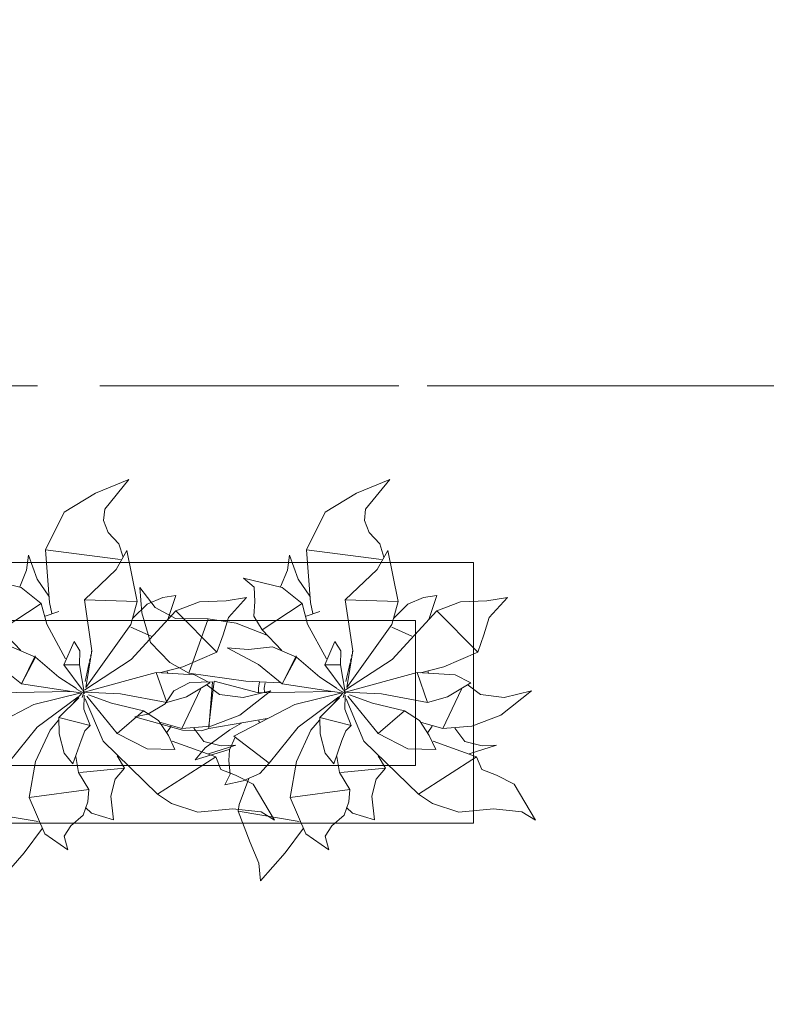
# Model space of a CAD drawing. Header units: millimetres. Extents: x 0 to 1184, y 0 to 836.
# Tile 187 of 241: x 1054 to 1067, y 529 to 546. Entities that reach past the tile are written whole.
import ezdxf
from ezdxf.xclip import XClip

# ---------------------------------------------------------------- set-up
doc = ezdxf.new("R2010")
doc.units = ezdxf.units.MM
doc.header["$MEASUREMENT"] = 0
doc.header["$XCLIPFRAME"] = 0
doc.linetypes.add('Штриховая', pattern=[5.644444, 2.822222, -2.822222])
doc.linetypes.add('Штрихпунктирная', pattern=[6.702778, 3.527778, -1.763889, 0, -1.411111])
for name, color, linetype in [('Интерьер - Мебель', 7, 'Continuous'), ('Элемент Модели - Зона', 7, 'Continuous'), ('Элемент Модели - Оси', 7, 'Continuous')]:
    doc.layers.add(name, color=color, linetype=linetype)

# ---------------------------------------------------------------- blocks, each defined once
blk = doc.blocks.new('Чертеж_4_4', base_point=(-278.479, 89.564))
at = {"layer": 'Интерьер - Мебель', "color": 252, "linetype": 'Continuous', "lineweight": 5}
for p, q in [((1056.198, 537.945), (1055.626, 537.711)), ((1056.198, 537.945), (1055.626, 537.711)), ((1056.198, 537.945), (1055.782, 537.437)), ((1056.198, 537.945), (1055.782, 537.437)), ((1060.698, 537.945), (1060.126, 537.711)), ((1060.698, 537.945), (1060.126, 537.711)), ((1060.698, 537.945), (1060.282, 537.437)), ((1060.698, 537.945), (1060.282, 537.437)), ((1055.626, 537.711), (1055.083, 537.385)), ((1055.626, 537.711), (1055.083, 537.385)), ((1060.126, 537.711), (1059.583, 537.385)), ((1060.126, 537.711), (1059.583, 537.385)), ((1055.083, 537.385), (1054.764, 536.731)), ((1055.083, 537.385), (1054.764, 536.731)), ((1055.782, 537.437), (1055.76, 537.237)), ((1055.782, 537.437), (1055.76, 537.237)), ((1059.583, 537.385), (1059.264, 536.731)), ((1059.583, 537.385), (1059.264, 536.731)), ((1060.282, 537.437), (1060.26, 537.237)), ((1060.282, 537.437), (1060.26, 537.237)), ((1055.76, 537.237), (1055.843, 537.032)), ((1055.76, 537.237), (1055.843, 537.032)), ((1060.26, 537.237), (1060.343, 537.032)), ((1060.26, 537.237), (1060.343, 537.032)), ((1055.843, 537.032), (1056.026, 536.834)), ((1055.843, 537.032), (1056.026, 536.834)), ((1060.343, 537.032), (1060.526, 536.834)), ((1060.343, 537.032), (1060.526, 536.834)), ((1056.026, 536.834), (1056.099, 536.606)), ((1056.026, 536.834), (1056.099, 536.606)), ((1060.526, 536.834), (1060.599, 536.606)), ((1060.526, 536.834), (1060.599, 536.606)), ((1054.469, 536.64), (1054.433, 536.381)), ((1054.469, 536.64), (1054.433, 536.381)), ((1054.469, 536.64), (1054.619, 536.226)), ((1054.469, 536.64), (1054.619, 536.226)), ((1054.764, 536.731), (1056.054, 536.568)), ((1054.764, 536.731), (1054.833, 535.825)), ((1054.764, 536.731), (1056.054, 536.568)), ((1054.764, 536.731), (1054.833, 535.825)), ((1056.163, 536.724), (1055.98, 536.392)), ((1056.163, 536.724), (1055.98, 536.392)), ((1056.163, 536.724), (1056.344, 535.843)), ((1056.163, 536.724), (1056.344, 535.843)), ((1058.969, 536.64), (1058.933, 536.381)), ((1058.969, 536.64), (1058.933, 536.381)), ((1058.969, 536.64), (1059.119, 536.226)), ((1058.969, 536.64), (1059.119, 536.226)), ((1059.264, 536.731), (1060.554, 536.568)), ((1059.264, 536.731), (1059.333, 535.825)), ((1059.264, 536.731), (1060.554, 536.568)), ((1059.264, 536.731), (1059.333, 535.825)), ((1060.663, 536.724), (1060.48, 536.392)), ((1060.663, 536.724), (1060.48, 536.392)), ((1060.663, 536.724), (1060.844, 535.843)), ((1060.663, 536.724), (1060.844, 535.843)), ((1054.433, 536.381), (1054.317, 536.095)), ((1054.433, 536.381), (1054.317, 536.095)), ((1055.98, 536.392), (1055.432, 535.87)), ((1055.98, 536.392), (1055.432, 535.87)), ((1058.933, 536.381), (1058.817, 536.095)), ((1058.933, 536.381), (1058.817, 536.095)), ((1060.48, 536.392), (1059.932, 535.87)), ((1060.48, 536.392), (1059.932, 535.87)), ((1053.675, 536.246), (1054.341, 536.082)), ((1053.675, 536.246), (1054.341, 536.082)), ((1054.619, 536.226), (1054.818, 535.932)), ((1054.619, 536.226), (1054.818, 535.932)), ((1058.175, 536.246), (1058.361, 536.091)), ((1058.175, 536.246), (1058.841, 536.082)), ((1058.175, 536.246), (1058.361, 536.091)), ((1058.175, 536.246), (1058.841, 536.082)), ((1059.119, 536.226), (1059.318, 535.932)), ((1059.119, 536.226), (1059.318, 535.932)), ((1054.341, 536.082), (1054.685, 535.808)), ((1054.341, 536.082), (1054.685, 535.808)), ((1056.386, 536.085), (1056.425, 535.647)), ((1056.386, 536.085), (1056.651, 535.738)), ((1056.386, 536.085), (1056.425, 535.647)), ((1056.386, 536.085), (1056.651, 535.738)), ((1057.01, 535.944), (1056.783, 535.909)), ((1057.01, 535.944), (1056.783, 535.909)), ((1057.01, 535.944), (1056.872, 535.534)), ((1057.01, 535.944), (1056.872, 535.534)), ((1058.361, 536.091), (1058.373, 535.842)), ((1058.361, 536.091), (1058.373, 535.842)), ((1058.841, 536.082), (1059.185, 535.808)), ((1058.841, 536.082), (1059.185, 535.808)), ((1061.51, 535.944), (1061.283, 535.909)), ((1061.51, 535.944), (1061.283, 535.909)), ((1061.51, 535.944), (1061.372, 535.534)), ((1061.51, 535.944), (1061.372, 535.534)), ((1054.685, 535.808), (1053.996, 535.353)), ((1054.685, 535.808), (1053.996, 535.353)), ((1054.685, 535.808), (1054.782, 535.452)), ((1054.685, 535.808), (1054.782, 535.452)), ((1054.833, 535.825), (1054.872, 535.635)), ((1054.833, 535.825), (1054.872, 535.635)), ((1055.432, 535.87), (1056.344, 535.843)), ((1055.432, 535.87), (1055.56, 534.992)), ((1055.432, 535.87), (1056.344, 535.843)), ((1055.432, 535.87), (1055.56, 534.992)), ((1056.344, 535.843), (1056.234, 535.443)), ((1056.344, 535.843), (1056.234, 535.443)), ((1056.512, 535.795), (1056.27, 535.557)), ((1056.512, 535.795), (1056.27, 535.557)), ((1056.783, 535.909), (1056.512, 535.795)), ((1056.783, 535.909), (1056.512, 535.795)), ((1057.419, 535.837), (1057.01, 535.679)), ((1057.419, 535.837), (1057.01, 535.679)), ((1057.875, 535.851), (1057.419, 535.837)), ((1057.875, 535.851), (1057.419, 535.837)), ((1058.23, 535.913), (1057.875, 535.851)), ((1058.23, 535.913), (1057.875, 535.851)), ((1058.23, 535.913), (1057.915, 535.567)), ((1058.23, 535.913), (1057.915, 535.567)), ((1058.373, 535.842), (1058.353, 535.587)), ((1058.373, 535.842), (1058.353, 535.587)), ((1059.185, 535.808), (1058.496, 535.353)), ((1059.185, 535.808), (1058.496, 535.353)), ((1059.185, 535.808), (1059.282, 535.452)), ((1059.185, 535.808), (1059.282, 535.452)), ((1059.333, 535.825), (1059.372, 535.635)), ((1059.333, 535.825), (1059.372, 535.635)), ((1059.932, 535.87), (1060.844, 535.843)), ((1059.932, 535.87), (1060.06, 534.992)), ((1059.932, 535.87), (1060.844, 535.843)), ((1059.932, 535.87), (1060.06, 534.992)), ((1060.844, 535.843), (1060.734, 535.443)), ((1060.844, 535.843), (1060.734, 535.443)), ((1061.012, 535.795), (1060.77, 535.557)), ((1061.012, 535.795), (1060.77, 535.557)), ((1061.283, 535.909), (1061.012, 535.795)), ((1061.283, 535.909), (1061.012, 535.795)), ((1061.919, 535.837), (1061.51, 535.679)), ((1061.919, 535.837), (1061.51, 535.679)), ((1062.375, 535.851), (1061.919, 535.837)), ((1062.375, 535.851), (1061.919, 535.837)), ((1062.73, 535.913), (1062.375, 535.851)), ((1062.73, 535.913), (1062.375, 535.851)), ((1062.73, 535.913), (1062.415, 535.567)), ((1062.73, 535.913), (1062.415, 535.567)), ((1054.994, 535.668), (1054.756, 535.586)), ((1054.994, 535.668), (1054.756, 535.586)), ((1057.01, 535.679), (1056.238, 534.844)), ((1057.01, 535.679), (1056.238, 534.844)), ((1056.425, 535.647), (1056.572, 535.135)), ((1056.425, 535.647), (1056.572, 535.135)), ((1056.651, 535.738), (1057.002, 535.548)), ((1056.651, 535.738), (1057.002, 535.548)), ((1057.01, 535.679), (1057.716, 534.966)), ((1057.01, 535.679), (1057.716, 534.966)), ((1059.494, 535.668), (1059.256, 535.586)), ((1059.494, 535.668), (1059.256, 535.586)), ((1061.51, 535.679), (1060.738, 534.844)), ((1061.51, 535.679), (1060.738, 534.844)), ((1061.51, 535.679), (1062.216, 534.966)), ((1061.51, 535.679), (1062.216, 534.966)), ((1054.782, 535.452), (1055.108, 534.853)), ((1054.782, 535.452), (1055.108, 534.853)), ((1056.234, 535.443), (1055.457, 534.356)), ((1056.234, 535.443), (1055.457, 534.356)), ((1057.002, 535.548), (1057.566, 535.544)), ((1057.002, 535.548), (1057.566, 535.544)), ((1057.566, 535.544), (1057.235, 534.608)), ((1057.566, 535.544), (1057.235, 534.608)), ((1057.566, 535.544), (1058.05, 535.466)), ((1057.566, 535.544), (1058.05, 535.466)), ((1057.915, 535.567), (1057.823, 535.268)), ((1057.915, 535.567), (1057.823, 535.268)), ((1058.05, 535.466), (1058.576, 535.263)), ((1058.05, 535.466), (1058.576, 535.263)), ((1058.353, 535.587), (1058.496, 535.353)), ((1058.353, 535.587), (1058.496, 535.353)), ((1059.282, 535.452), (1059.608, 534.853)), ((1059.282, 535.452), (1059.608, 534.853)), ((1060.734, 535.443), (1059.957, 534.356)), ((1060.734, 535.443), (1059.957, 534.356)), ((1062.415, 535.567), (1062.323, 535.268)), ((1062.415, 535.567), (1062.323, 535.268)), ((1053.996, 535.353), (1054.335, 534.998)), ((1053.996, 535.353), (1054.335, 534.998)), ((1056.233, 535.4), (1056.581, 535.241)), ((1056.233, 535.4), (1056.581, 535.241)), ((1057.823, 535.268), (1057.716, 534.966)), ((1057.823, 535.268), (1057.716, 534.966)), ((1058.496, 535.353), (1058.835, 534.998)), ((1058.496, 535.353), (1058.835, 534.998)), ((1060.733, 535.4), (1061.081, 535.241)), ((1060.733, 535.4), (1061.081, 535.241)), ((1062.323, 535.268), (1062.216, 534.966)), ((1062.323, 535.268), (1062.216, 534.966)), ((1055.254, 535.149), (1055.076, 534.748)), ((1055.254, 535.149), (1055.076, 534.748)), ((1055.254, 535.149), (1055.356, 534.99)), ((1055.254, 535.149), (1055.356, 534.99)), ((1056.572, 535.135), (1056.904, 534.788)), ((1056.572, 535.135), (1056.904, 534.788)), ((1059.754, 535.149), (1059.576, 534.748)), ((1059.754, 535.149), (1059.576, 534.748)), ((1059.754, 535.149), (1059.856, 534.99)), ((1059.754, 535.149), (1059.856, 534.99)), ((1054.176, 535.057), (1054.59, 534.881)), ((1054.176, 535.057), (1054.59, 534.881)), ((1055.356, 534.99), (1055.348, 534.751)), ((1055.356, 534.99), (1055.348, 534.751)), ((1055.56, 534.992), (1055.457, 534.356)), ((1055.56, 534.992), (1055.457, 534.356)), ((1055.543, 534.92), (1055.538, 534.898)), ((1055.543, 534.92), (1055.538, 534.898)), ((1055.557, 534.987), (1055.555, 534.976)), ((1055.557, 534.987), (1055.555, 534.976)), ((1057.716, 534.966), (1057.131, 534.715)), ((1057.716, 534.966), (1057.131, 534.715)), ((1057.896, 535.043), (1058.265, 535.011)), ((1057.896, 535.043), (1058.432, 534.754)), ((1057.896, 535.043), (1058.265, 535.011)), ((1057.896, 535.043), (1058.432, 534.754)), ((1058.676, 535.057), (1058.265, 535.011)), ((1058.676, 535.057), (1058.265, 535.011)), ((1058.676, 535.057), (1059.09, 534.881)), ((1058.676, 535.057), (1059.09, 534.881)), ((1059.856, 534.99), (1059.848, 534.751)), ((1059.856, 534.99), (1059.848, 534.751)), ((1060.06, 534.992), (1059.957, 534.356)), ((1060.06, 534.992), (1059.957, 534.356)), ((1060.043, 534.92), (1060.038, 534.898)), ((1060.043, 534.92), (1060.038, 534.898)), ((1060.057, 534.987), (1060.055, 534.976)), ((1060.057, 534.987), (1060.055, 534.976)), ((1062.216, 534.966), (1061.631, 534.715)), ((1062.216, 534.966), (1061.631, 534.715)), ((1053.932, 534.754), (1054.345, 534.424)), ((1053.932, 534.754), (1054.345, 534.424)), ((1054.582, 534.907), (1054.345, 534.424)), ((1054.582, 534.907), (1054.345, 534.424)), ((1054.59, 534.881), (1054.345, 534.424)), ((1054.59, 534.881), (1054.345, 534.424)), ((1054.582, 534.907), (1054.59, 534.881)), ((1054.582, 534.907), (1054.59, 534.881)), ((1054.59, 534.881), (1054.991, 534.535)), ((1054.59, 534.881), (1054.991, 534.535)), ((1055.348, 534.751), (1055.076, 534.748)), ((1055.348, 534.751), (1055.076, 534.748)), ((1055.076, 534.748), (1055.396, 534.325)), ((1055.076, 534.748), (1055.396, 534.325)), ((1055.348, 534.751), (1055.431, 534.28)), ((1055.348, 534.751), (1055.431, 534.28)), ((1056.238, 534.844), (1055.437, 534.317)), ((1056.238, 534.844), (1055.437, 534.317)), ((1055.514, 534.786), (1055.443, 534.463)), ((1055.514, 534.786), (1055.443, 534.463)), ((1055.528, 534.853), (1055.519, 534.809)), ((1055.528, 534.853), (1055.519, 534.809)), ((1056.904, 534.788), (1057.235, 534.608)), ((1056.904, 534.788), (1057.235, 534.608)), ((1058.432, 534.754), (1058.845, 534.424)), ((1058.432, 534.754), (1058.845, 534.424)), ((1059.082, 534.907), (1058.845, 534.424)), ((1059.082, 534.907), (1058.845, 534.424)), ((1059.09, 534.881), (1058.845, 534.424)), ((1059.09, 534.881), (1058.845, 534.424)), ((1059.082, 534.907), (1059.09, 534.881)), ((1059.082, 534.907), (1059.09, 534.881)), ((1059.09, 534.881), (1059.491, 534.535)), ((1059.09, 534.881), (1059.491, 534.535)), ((1059.848, 534.751), (1059.576, 534.748)), ((1059.848, 534.751), (1059.576, 534.748)), ((1059.576, 534.748), (1059.896, 534.325)), ((1059.576, 534.748), (1059.896, 534.325)), ((1059.848, 534.751), (1059.931, 534.28)), ((1059.848, 534.751), (1059.931, 534.28)), ((1060.738, 534.844), (1059.937, 534.317)), ((1060.738, 534.844), (1059.937, 534.317)), ((1060.014, 534.786), (1059.943, 534.463)), ((1060.014, 534.786), (1059.943, 534.463)), ((1060.028, 534.853), (1060.019, 534.809)), ((1060.028, 534.853), (1060.019, 534.809)), ((1056.669, 534.616), (1055.431, 534.28)), ((1056.669, 534.616), (1055.431, 534.28)), ((1056.669, 534.616), (1057.329, 534.576)), ((1056.669, 534.616), (1056.852, 534.098)), ((1056.669, 534.616), (1057.329, 534.576)), ((1056.669, 534.616), (1056.852, 534.098)), ((1057.131, 534.715), (1056.729, 534.612)), ((1057.131, 534.715), (1056.729, 534.612)), ((1056.855, 534.648), (1056.869, 534.605)), ((1056.855, 534.648), (1056.869, 534.605)), ((1057.235, 534.608), (1058.216, 534.47)), ((1057.235, 534.608), (1058.216, 534.47)), ((1057.329, 534.576), (1057.595, 534.438)), ((1057.329, 534.576), (1057.595, 534.438)), ((1061.169, 534.616), (1059.931, 534.28)), ((1061.169, 534.616), (1059.931, 534.28)), ((1061.169, 534.616), (1061.829, 534.576)), ((1061.169, 534.616), (1061.352, 534.098)), ((1061.169, 534.616), (1061.829, 534.576)), ((1061.169, 534.616), (1061.352, 534.098)), ((1061.631, 534.715), (1061.229, 534.612)), ((1061.631, 534.715), (1061.229, 534.612)), ((1061.355, 534.648), (1061.369, 534.605)), ((1061.355, 534.648), (1061.369, 534.605)), ((1061.829, 534.576), (1062.095, 534.438)), ((1061.829, 534.576), (1062.095, 534.438)), ((1054.345, 534.424), (1055.365, 534.265)), ((1054.345, 534.424), (1055.365, 534.265)), ((1054.991, 534.535), (1055.294, 534.343)), ((1054.991, 534.535), (1055.294, 534.343)), ((1057.253, 534.445), (1056.975, 534.302)), ((1057.253, 534.445), (1056.975, 534.302)), ((1057.595, 534.438), (1057.195, 534.199)), ((1057.595, 534.438), (1057.195, 534.199)), ((1057.641, 534.458), (1057.253, 534.445)), ((1057.641, 534.458), (1057.253, 534.445)), ((1057.641, 534.458), (1057.576, 533.65)), ((1057.641, 534.458), (1057.576, 533.65)), ((1057.673, 534.465), (1057.581, 533.694)), ((1057.673, 534.465), (1057.581, 533.694)), ((1057.673, 534.465), (1058.437, 534.266)), ((1057.673, 534.465), (1058.437, 534.266)), ((1058.216, 534.47), (1058.816, 534.438)), ((1058.216, 534.47), (1058.816, 534.438)), ((1058.453, 534.451), (1058.433, 534.351)), ((1058.453, 534.451), (1058.433, 534.351)), ((1058.551, 534.439), (1058.533, 534.346)), ((1058.551, 534.439), (1058.533, 534.346)), ((1058.845, 534.424), (1059.865, 534.265)), ((1058.845, 534.424), (1059.865, 534.265)), ((1059.491, 534.535), (1059.794, 534.343)), ((1059.491, 534.535), (1059.794, 534.343)), ((1062.095, 534.438), (1061.695, 534.199)), ((1062.095, 534.438), (1061.695, 534.199)), ((1055.187, 534.288), (1053.937, 534.266)), ((1055.187, 534.288), (1053.937, 534.266)), ((1055.375, 534.266), (1054.562, 534.066)), ((1055.375, 534.266), (1054.562, 534.066)), ((1055.387, 534.263), (1055.242, 534.094)), ((1055.387, 534.263), (1055.242, 534.094)), ((1055.296, 534.328), (1055.435, 534.254)), ((1055.296, 534.328), (1055.435, 534.254)), ((1055.415, 534.263), (1055.395, 534.184)), ((1055.415, 534.263), (1055.395, 534.184)), ((1055.399, 534.32), (1055.435, 534.254)), ((1055.399, 534.32), (1055.435, 534.254)), ((1055.425, 534.308), (1055.42, 534.286)), ((1055.425, 534.308), (1055.42, 534.286)), ((1055.422, 534.291), (1055.431, 534.28)), ((1055.422, 534.291), (1055.431, 534.28)), ((1055.431, 534.28), (1056.054, 534.247)), ((1055.431, 534.28), (1056.054, 534.247)), ((1056.054, 534.247), (1056.852, 534.098)), ((1056.054, 534.247), (1056.852, 534.098)), ((1056.975, 534.302), (1056.827, 534.074)), ((1056.975, 534.302), (1056.827, 534.074)), ((1057.437, 534.331), (1057.114, 533.652)), ((1057.437, 534.331), (1057.114, 533.652)), ((1057.548, 534.4), (1057.762, 534.237)), ((1057.548, 534.4), (1057.762, 534.237)), ((1057.762, 534.237), (1058.17, 534.185)), ((1057.762, 534.237), (1058.17, 534.185)), ((1058.645, 534.301), (1058.115, 533.881)), ((1058.645, 534.301), (1058.115, 533.881)), ((1058.645, 534.301), (1058.17, 534.185)), ((1058.645, 534.301), (1058.17, 534.185)), ((1058.433, 534.351), (1058.437, 534.273)), ((1058.433, 534.351), (1058.437, 534.273)), ((1059.687, 534.288), (1058.437, 534.266)), ((1059.687, 534.288), (1058.437, 534.266)), ((1058.533, 534.346), (1058.537, 534.28)), ((1058.533, 534.346), (1058.537, 534.28)), ((1059.875, 534.266), (1059.062, 534.066)), ((1059.875, 534.266), (1059.062, 534.066)), ((1059.887, 534.263), (1059.742, 534.094)), ((1059.887, 534.263), (1059.742, 534.094)), ((1059.796, 534.328), (1059.935, 534.254)), ((1059.796, 534.328), (1059.935, 534.254)), ((1059.915, 534.263), (1059.895, 534.184)), ((1059.915, 534.263), (1059.895, 534.184)), ((1059.899, 534.32), (1059.935, 534.254)), ((1059.899, 534.32), (1059.935, 534.254)), ((1059.925, 534.308), (1059.92, 534.286)), ((1059.925, 534.308), (1059.92, 534.286)), ((1059.922, 534.291), (1059.931, 534.28)), ((1059.922, 534.291), (1059.931, 534.28)), ((1059.931, 534.28), (1060.554, 534.247)), ((1059.931, 534.28), (1060.554, 534.247)), ((1060.554, 534.247), (1061.352, 534.098)), ((1060.554, 534.247), (1061.352, 534.098)), ((1061.937, 534.331), (1061.614, 533.652)), ((1061.937, 534.331), (1061.614, 533.652)), ((1062.048, 534.4), (1062.262, 534.237)), ((1062.048, 534.4), (1062.262, 534.237)), ((1062.262, 534.237), (1062.67, 534.185)), ((1062.262, 534.237), (1062.67, 534.185)), ((1063.145, 534.301), (1062.615, 533.881)), ((1063.145, 534.301), (1062.615, 533.881)), ((1063.145, 534.301), (1062.67, 534.185)), ((1063.145, 534.301), (1062.67, 534.185)), ((1054.562, 534.066), (1053.51, 533.52)), ((1054.562, 534.066), (1053.51, 533.52)), ((1055.323, 534.199), (1054.619, 533.674)), ((1055.323, 534.199), (1054.619, 533.674)), ((1055.334, 534.182), (1054.993, 533.838)), ((1055.334, 534.182), (1054.993, 533.838)), ((1055.429, 534.226), (1055.422, 533.986)), ((1055.429, 534.226), (1055.422, 533.986)), ((1055.446, 534.161), (1055.754, 533.43)), ((1055.446, 534.161), (1055.754, 533.43)), ((1055.473, 534.208), (1056, 533.566)), ((1055.473, 534.208), (1056, 533.566)), ((1055.505, 534.229), (1055.901, 534.089)), ((1055.505, 534.229), (1055.901, 534.089)), ((1055.901, 534.089), (1056.454, 533.956)), ((1055.901, 534.089), (1056.454, 533.956)), ((1056.827, 534.074), (1056.525, 533.898)), ((1056.827, 534.074), (1056.525, 533.898)), ((1057.195, 534.199), (1056.852, 534.098)), ((1057.195, 534.199), (1056.852, 534.098)), ((1059.062, 534.066), (1058.01, 533.52)), ((1059.062, 534.066), (1058.01, 533.52)), ((1059.823, 534.199), (1059.119, 533.674)), ((1059.823, 534.199), (1059.119, 533.674)), ((1059.834, 534.182), (1059.493, 533.838)), ((1059.834, 534.182), (1059.493, 533.838)), ((1059.929, 534.226), (1059.922, 533.986)), ((1059.929, 534.226), (1059.922, 533.986)), ((1059.946, 534.161), (1060.254, 533.43)), ((1059.946, 534.161), (1060.254, 533.43)), ((1059.973, 534.208), (1060.5, 533.566)), ((1059.973, 534.208), (1060.5, 533.566)), ((1060.005, 534.229), (1060.401, 534.089)), ((1060.005, 534.229), (1060.401, 534.089)), ((1060.401, 534.089), (1060.954, 533.956)), ((1060.401, 534.089), (1060.954, 533.956)), ((1061.695, 534.199), (1061.352, 534.098)), ((1061.695, 534.199), (1061.352, 534.098)), ((1055.422, 533.986), (1055.53, 533.702)), ((1055.422, 533.986), (1055.53, 533.702)), ((1056.454, 533.956), (1056, 533.566)), ((1056.454, 533.956), (1056, 533.566)), ((1056.525, 533.898), (1056.302, 533.85)), ((1056.525, 533.898), (1056.302, 533.85)), ((1056.454, 533.956), (1056.713, 533.789)), ((1056.454, 533.956), (1056.713, 533.789)), ((1059.922, 533.986), (1060.03, 533.702)), ((1059.922, 533.986), (1060.03, 533.702)), ((1060.954, 533.956), (1060.5, 533.566)), ((1060.954, 533.956), (1060.5, 533.566)), ((1060.954, 533.956), (1061.213, 533.789)), ((1060.954, 533.956), (1061.213, 533.789)), ((1054.984, 533.793), (1054.84, 533.624)), ((1054.984, 533.793), (1054.84, 533.624)), ((1054.993, 533.838), (1055.53, 533.702)), ((1054.993, 533.838), (1054.997, 533.56)), ((1054.993, 533.838), (1055.53, 533.702)), ((1054.993, 533.838), (1054.997, 533.56)), ((1056.302, 533.85), (1057.125, 533.623)), ((1056.302, 533.85), (1057.125, 533.623)), ((1056.713, 533.789), (1056.88, 533.532)), ((1056.713, 533.789), (1056.88, 533.532)), ((1056.748, 533.754), (1057.114, 533.652)), ((1056.748, 533.754), (1057.114, 533.652)), ((1058.582, 533.825), (1057.576, 533.65)), ((1058.582, 533.825), (1057.576, 533.65)), ((1058.115, 533.881), (1057.614, 533.689)), ((1058.115, 533.881), (1057.614, 533.689)), ((1058.14, 533.744), (1057.94, 533.63)), ((1058.14, 533.744), (1057.94, 533.63)), ((1058.435, 533.782), (1058.45, 533.759)), ((1058.435, 533.782), (1058.45, 533.759)), ((1059.484, 533.793), (1059.34, 533.624)), ((1059.484, 533.793), (1059.34, 533.624)), ((1059.493, 533.838), (1060.03, 533.702)), ((1059.493, 533.838), (1059.497, 533.56)), ((1059.493, 533.838), (1060.03, 533.702)), ((1059.493, 533.838), (1059.497, 533.56)), ((1061.213, 533.789), (1061.38, 533.532)), ((1061.213, 533.789), (1061.38, 533.532)), ((1061.248, 533.754), (1061.614, 533.652)), ((1061.248, 533.754), (1061.614, 533.652)), ((1062.615, 533.881), (1062.114, 533.689)), ((1062.615, 533.881), (1062.114, 533.689)), ((1054.619, 533.674), (1054.12, 533.051)), ((1054.619, 533.674), (1054.12, 533.051)), ((1054.84, 533.624), (1054.588, 533.082)), ((1054.84, 533.624), (1054.588, 533.082)), ((1054.997, 533.56), (1055.083, 533.225)), ((1054.997, 533.56), (1055.083, 533.225)), ((1055.44, 533.613), (1055.374, 533.446)), ((1055.44, 533.613), (1055.374, 533.446)), ((1055.53, 533.702), (1055.44, 533.613)), ((1055.53, 533.702), (1055.44, 533.613)), ((1056, 533.566), (1056.512, 533.299)), ((1056, 533.566), (1056.512, 533.299)), ((1056.931, 533.692), (1056.854, 533.581)), ((1056.931, 533.692), (1056.854, 533.581)), ((1057.614, 533.689), (1057.114, 533.652)), ((1057.614, 533.689), (1057.114, 533.652)), ((1057.125, 533.623), (1057.453, 533.609)), ((1057.125, 533.623), (1057.453, 533.609)), ((1057.32, 533.656), (1057.493, 533.426)), ((1057.32, 533.656), (1057.493, 533.426)), ((1057.576, 533.65), (1057.453, 533.609)), ((1057.576, 533.65), (1057.453, 533.609)), ((1057.94, 533.63), (1057.513, 533.315)), ((1057.94, 533.63), (1057.513, 533.315)), ((1059.119, 533.674), (1058.62, 533.051)), ((1059.119, 533.674), (1058.62, 533.051)), ((1059.34, 533.624), (1059.088, 533.082)), ((1059.34, 533.624), (1059.088, 533.082)), ((1059.497, 533.56), (1059.583, 533.225)), ((1059.497, 533.56), (1059.583, 533.225)), ((1059.94, 533.613), (1059.874, 533.446)), ((1059.94, 533.613), (1059.874, 533.446)), ((1060.03, 533.702), (1059.94, 533.613)), ((1060.03, 533.702), (1059.94, 533.613)), ((1060.5, 533.566), (1061.012, 533.299)), ((1060.5, 533.566), (1061.012, 533.299)), ((1061.431, 533.692), (1061.354, 533.581)), ((1061.431, 533.692), (1061.354, 533.581)), ((1062.114, 533.689), (1061.614, 533.652)), ((1062.114, 533.689), (1061.614, 533.652)), ((1061.82, 533.656), (1061.993, 533.426)), ((1061.82, 533.656), (1061.993, 533.426)), ((1055.374, 533.446), (1055.232, 533.039)), ((1055.374, 533.446), (1055.232, 533.039)), ((1055.754, 533.43), (1056.695, 532.516)), ((1055.754, 533.43), (1056.695, 532.516)), ((1056.88, 533.532), (1056.992, 533.291)), ((1056.88, 533.532), (1056.992, 533.291)), ((1056.947, 533.432), (1057.697, 533.163)), ((1056.947, 533.432), (1057.697, 533.163)), ((1057.493, 533.426), (1057.79, 533.351)), ((1057.493, 533.426), (1057.79, 533.351)), ((1058.03, 533.504), (1057.933, 533.28)), ((1058.03, 533.504), (1057.933, 533.28)), ((1058.01, 533.52), (1058.62, 533.051)), ((1058.01, 533.52), (1058.62, 533.051)), ((1059.874, 533.446), (1059.732, 533.039)), ((1059.874, 533.446), (1059.732, 533.039)), ((1060.254, 533.43), (1061.195, 532.516)), ((1060.254, 533.43), (1061.195, 532.516)), ((1061.38, 533.532), (1061.492, 533.291)), ((1061.38, 533.532), (1061.492, 533.291)), ((1061.447, 533.432), (1062.197, 533.163)), ((1061.447, 533.432), (1062.197, 533.163)), ((1061.993, 533.426), (1062.29, 533.351)), ((1061.993, 533.426), (1062.29, 533.351)), ((1055.083, 533.225), (1055.232, 533.039)), ((1055.083, 533.225), (1055.232, 533.039)), ((1056.512, 533.299), (1056.992, 533.291)), ((1056.512, 533.299), (1056.992, 533.291)), ((1057.513, 533.315), (1057.34, 533.111)), ((1057.513, 533.315), (1057.34, 533.111)), ((1057.927, 533.287), (1057.34, 533.111)), ((1057.927, 533.287), (1057.34, 533.111)), ((1058.042, 533.363), (1057.57, 533.213)), ((1058.042, 533.363), (1057.57, 533.213)), ((1058.042, 533.363), (1057.79, 533.351)), ((1058.042, 533.363), (1057.79, 533.351)), ((1057.933, 533.28), (1057.924, 533.097)), ((1057.933, 533.28), (1057.924, 533.097)), ((1059.583, 533.225), (1059.732, 533.039)), ((1059.583, 533.225), (1059.732, 533.039)), ((1061.012, 533.299), (1061.492, 533.291)), ((1061.012, 533.299), (1061.492, 533.291)), ((1062.542, 533.363), (1062.07, 533.213)), ((1062.542, 533.363), (1062.07, 533.213)), ((1062.542, 533.363), (1062.29, 533.351)), ((1062.542, 533.363), (1062.29, 533.351)), ((1054.588, 533.082), (1054.48, 532.459)), ((1054.588, 533.082), (1054.48, 532.459)), ((1055.287, 533.168), (1055.33, 532.892)), ((1055.287, 533.168), (1055.33, 532.892)), ((1055.998, 533.179), (1056.125, 532.965)), ((1055.998, 533.179), (1056.125, 532.965)), ((1056.035, 533.161), (1056.007, 533.153)), ((1056.035, 533.161), (1056.007, 533.153)), ((1057.697, 533.163), (1056.695, 532.516)), ((1057.697, 533.163), (1056.695, 532.516)), ((1057.697, 533.163), (1057.784, 532.945)), ((1057.697, 533.163), (1057.784, 532.945)), ((1057.924, 533.097), (1057.947, 532.865)), ((1057.924, 533.097), (1057.947, 532.865)), ((1058.62, 533.051), (1058.455, 532.876)), ((1058.62, 533.051), (1058.455, 532.876)), ((1059.088, 533.082), (1058.98, 532.459)), ((1059.088, 533.082), (1058.98, 532.459)), ((1059.787, 533.168), (1059.83, 532.892)), ((1059.787, 533.168), (1059.83, 532.892)), ((1060.498, 533.179), (1060.625, 532.965)), ((1060.498, 533.179), (1060.625, 532.965)), ((1060.535, 533.161), (1060.507, 533.153)), ((1060.535, 533.161), (1060.507, 533.153)), ((1062.197, 533.163), (1061.195, 532.516)), ((1062.197, 533.163), (1061.195, 532.516)), ((1062.197, 533.163), (1062.284, 532.945)), ((1062.197, 533.163), (1062.284, 532.945)), ((1055.33, 532.892), (1055.51, 532.596)), ((1055.33, 532.892), (1055.51, 532.596)), ((1056.125, 532.965), (1055.353, 532.893)), ((1056.125, 532.965), (1055.353, 532.893)), ((1056.125, 532.965), (1055.963, 532.777)), ((1056.125, 532.965), (1055.963, 532.777)), ((1057.784, 532.945), (1058.037, 532.846)), ((1057.784, 532.945), (1058.037, 532.846)), ((1058.455, 532.876), (1058.173, 532.746)), ((1058.455, 532.876), (1058.173, 532.746)), ((1059.83, 532.892), (1060.01, 532.596)), ((1059.83, 532.892), (1060.01, 532.596)), ((1060.625, 532.965), (1059.853, 532.893)), ((1060.625, 532.965), (1059.853, 532.893)), ((1060.625, 532.965), (1060.463, 532.777)), ((1060.625, 532.965), (1060.463, 532.777)), ((1062.284, 532.945), (1062.537, 532.846)), ((1062.284, 532.945), (1062.537, 532.846)), ((1055.963, 532.777), (1055.887, 532.482)), ((1055.963, 532.777), (1055.887, 532.482)), ((1057.947, 532.865), (1057.854, 532.678)), ((1057.947, 532.865), (1057.854, 532.678)), ((1058.173, 532.746), (1057.854, 532.678)), ((1058.173, 532.746), (1057.854, 532.678)), ((1058.037, 532.846), (1058.343, 532.689)), ((1058.037, 532.846), (1058.343, 532.689)), ((1058.268, 532.789), (1058.099, 532.34)), ((1058.268, 532.789), (1058.099, 532.34)), ((1060.463, 532.777), (1060.387, 532.482)), ((1060.463, 532.777), (1060.387, 532.482)), ((1062.537, 532.846), (1062.843, 532.689)), ((1062.537, 532.846), (1062.843, 532.689)), ((1055.51, 532.596), (1054.48, 532.459)), ((1055.51, 532.596), (1054.48, 532.459)), ((1055.51, 532.596), (1055.493, 532.384)), ((1055.51, 532.596), (1055.493, 532.384)), ((1058.343, 532.689), (1058.712, 532.071)), ((1058.343, 532.689), (1058.712, 532.071)), ((1060.01, 532.596), (1058.98, 532.459)), ((1060.01, 532.596), (1058.98, 532.459)), ((1060.01, 532.596), (1059.993, 532.384)), ((1060.01, 532.596), (1059.993, 532.384)), ((1062.843, 532.689), (1063.212, 532.071)), ((1062.843, 532.689), (1063.212, 532.071)), ((1054.48, 532.459), (1054.749, 531.834)), ((1054.48, 532.459), (1054.749, 531.834)), ((1055.493, 532.384), (1055.412, 532.157)), ((1055.493, 532.384), (1055.412, 532.157)), ((1055.887, 532.482), (1055.933, 532.074)), ((1055.887, 532.482), (1055.933, 532.074)), ((1056.695, 532.516), (1056.933, 532.358)), ((1056.695, 532.516), (1056.933, 532.358)), ((1058.98, 532.459), (1059.249, 531.834)), ((1058.98, 532.459), (1059.249, 531.834)), ((1059.993, 532.384), (1059.912, 532.157)), ((1059.993, 532.384), (1059.912, 532.157)), ((1060.387, 532.482), (1060.433, 532.074)), ((1060.387, 532.482), (1060.433, 532.074)), ((1061.195, 532.516), (1061.433, 532.358)), ((1061.195, 532.516), (1061.433, 532.358)), ((1053.584, 532.225), (1054.637, 532.044)), ((1053.584, 532.225), (1054.637, 532.044)), ((1055.453, 532.287), (1055.556, 532.188)), ((1055.453, 532.287), (1055.556, 532.188)), ((1056.933, 532.358), (1057.391, 532.205)), ((1056.933, 532.358), (1057.391, 532.205)), ((1057.986, 532.263), (1057.391, 532.205)), ((1057.986, 532.263), (1057.391, 532.205)), ((1057.986, 532.263), (1058.478, 532.216)), ((1057.986, 532.263), (1058.478, 532.216)), ((1058.099, 532.34), (1058.084, 532.225)), ((1058.099, 532.34), (1058.084, 532.225)), ((1058.084, 532.225), (1059.137, 532.044)), ((1058.084, 532.225), (1058.292, 531.684)), ((1058.084, 532.225), (1059.137, 532.044)), ((1058.084, 532.225), (1058.292, 531.684)), ((1058.478, 532.216), (1058.712, 532.071)), ((1058.478, 532.216), (1058.712, 532.071)), ((1059.953, 532.287), (1060.056, 532.188)), ((1059.953, 532.287), (1060.056, 532.188)), ((1061.433, 532.358), (1061.891, 532.205)), ((1061.433, 532.358), (1061.891, 532.205)), ((1062.486, 532.263), (1061.891, 532.205)), ((1062.486, 532.263), (1061.891, 532.205)), ((1062.486, 532.263), (1062.978, 532.216)), ((1062.486, 532.263), (1062.978, 532.216)), ((1062.978, 532.216), (1063.212, 532.071)), ((1062.978, 532.216), (1063.212, 532.071)), ((1055.412, 532.157), (1055.199, 531.972)), ((1055.412, 532.157), (1055.199, 531.972)), ((1055.556, 532.188), (1055.933, 532.074)), ((1055.556, 532.188), (1055.933, 532.074)), ((1059.912, 532.157), (1059.699, 531.972)), ((1059.912, 532.157), (1059.699, 531.972)), ((1060.056, 532.188), (1060.433, 532.074)), ((1060.056, 532.188), (1060.433, 532.074)), ((1054.708, 531.93), (1054.394, 531.506)), ((1054.708, 531.93), (1054.394, 531.506)), ((1055.199, 531.972), (1055.086, 531.794)), ((1055.199, 531.972), (1055.086, 531.794)), ((1059.208, 531.93), (1058.894, 531.506)), ((1059.208, 531.93), (1058.894, 531.506)), ((1059.699, 531.972), (1059.586, 531.794)), ((1059.699, 531.972), (1059.586, 531.794)), ((1054.749, 531.834), (1055.145, 531.556)), ((1054.749, 531.834), (1055.145, 531.556)), ((1055.086, 531.794), (1055.145, 531.556)), ((1055.086, 531.794), (1055.145, 531.556)), ((1059.249, 531.834), (1059.645, 531.556)), ((1059.249, 531.834), (1059.645, 531.556)), ((1059.586, 531.794), (1059.645, 531.556)), ((1059.586, 531.794), (1059.645, 531.556)), ((1058.292, 531.684), (1058.441, 531.326)), ((1058.292, 531.684), (1058.441, 531.326)), ((1054.394, 531.506), (1053.969, 531.025)), ((1054.394, 531.506), (1053.969, 531.025)), ((1058.894, 531.506), (1058.469, 531.025)), ((1058.894, 531.506), (1058.469, 531.025)), ((1058.441, 531.326), (1058.469, 531.025)), ((1058.441, 531.326), (1058.469, 531.025))]:
    blk.add_line(p, q, dxfattribs=at)
at = {"layer": 'Интерьер - Мебель', "color": 7, "linetype": 'Continuous', "lineweight": 15}
for p, q in [((1062.145, 536.515), (1044.145, 536.515)), ((1062.145, 532.015), (1062.145, 536.515)), ((1061.145, 535.515), (1045.145, 535.515)), ((1061.145, 533.015), (1061.145, 535.515)), ((1045.145, 533.015), (1061.145, 533.015)), ((1044.145, 532.015), (1062.145, 532.015))]:
    blk.add_line(p, q, dxfattribs=at)
at = {"layer": 'Элемент Модели - Зона', "color": 7, "linetype": 'Штриховая', "lineweight": 15, "flags": 128}
for points in [[(83.021, 539.138), (82.621, 539.138), (82.621, 452.764), (140.324, 452.764), (140.324, 480.98), (172.947, 513.615), (173.088, 513.474), (173.088, 513.764), (354.521, 513.764), (354.521, 513.564), (495.519, 513.564), (495.519, 513.764), (862.335, 513.764), (894.689, 481.329), (894.722, 477.983), (894.722, 452.614), (895.121, 452.614), (895.121, 432.564), (892.721, 432.564), (892.721, 446.564), (888.521, 446.564), (888.521, 450.564), (804.521, 450.564), (804.521, 446.564), (798.521, 446.564), (798.521, 450.564), (714.721, 450.564), (714.721, 359.264), (798.521, 359.264), (798.521, 366.064), (804.521, 366.064), (804.521, 354.164), (845.321, 354.164), (845.321, 363.264), (846.521, 363.264), (846.521, 301.365), (892.721, 301.365), (892.721, 352.064), (888.021, 352.064), (888.021, 367.064), (892.721, 367.064), (892.721, 417.564), (895.121, 417.564), (895.121, 291.065), (892.721, 291.065), (892.721, 298.965), (714.721, 298.965), (714.721, 236.065), (892.721, 236.065), (892.721, 266.565), (888.522, 266.565), (888.522, 272.82), (892.721, 272.82), (892.721, 276.065), (895.121, 276.065), (895.121, 272.765), (930.021, 272.765), (930.021, 461.615), (923.91, 461.615), (923.91, 539.564), (978.521, 539.564), (978.521, 542.564), (984.521, 542.564), (984.521, 539.564), (1131.771, 539.564), (1131.771, 540.564), (1122.771, 540.564), (1122.771, 564.564), (1048.521, 564.564), (1048.521, 626.364), (1026.821, 626.364), (1026.821, 632.564), (1013.35, 632.564), (984.521, 632.564), (984.521, 626.564), (978.521, 626.564), (978.521, 631.689), (969.519, 631.689), (894.521, 631.689), (894.521, 626.564), (888.521, 626.564), (888.521, 631.689), (804.521, 631.689), (804.521, 626.564), (798.521, 626.564), (798.521, 631.689), (714.521, 631.689), (714.521, 626.564), (708.521, 626.564), (708.521, 631.689), (628.021, 631.689), (628.021, 626.564), (622.021, 626.564), (621.021, 626.564), (621.021, 575.892), (496.022, 575.892), (496.022, 627.564), (496.022, 706.464), (496.122, 706.464), (496.122, 768.064), (468.721, 768.064), (468.721, 686.864), (461.167, 686.864), (461.167, 631.684), (444.522, 631.684), (444.522, 626.564), (438.522, 626.564), (438.522, 631.684), (354.521, 631.684), (354.521, 626.564), (348.521, 626.564), (348.521, 631.684), (331.772, 631.684), (331.772, 554.564), (331.772, 539.564), (264.521, 539.564), (264.521, 536.564), (258.521, 536.564), (258.521, 539.564), (174.521, 539.564), (174.521, 536.564), (168.521, 536.564), (168.521, 539.564), (89.021, 539.564), (89.021, 536.564), (83.021, 536.564)], [(930.021, 272.656), (930.021, 272.565), (945.621, 272.565), (945.621, 272.765), (978.771, 272.765), (978.771, 330.564), (978.521, 330.564), (978.521, 345.564), (978.771, 345.564), (978.771, 352.064), (978.021, 352.064), (978.021, 367.064), (978.771, 367.064), (978.771, 373.564), (978.521, 373.564), (978.521, 388.564), (978.771, 388.564), (978.771, 446.564), (978.521, 446.564), (978.521, 452.564), (984.521, 452.564), (984.521, 447.814), (1068.521, 447.814), (1068.521, 452.564), (1074.521, 452.564), (1074.521, 447.814), (1131.771, 447.814), (1131.771, 539.564), (1105.328, 539.564), (1074.521, 539.564), (1074.521, 536.564), (1068.521, 536.564), (1068.521, 539.564), (984.521, 539.564), (984.521, 536.564), (978.521, 536.564), (978.521, 539.564), (948.485, 539.564), (948.485, 517.087), (964.846, 517.087), (964.846, 485.345), (948.485, 485.345), (948.485, 461.615), (930.021, 461.615)]]:
    blk.add_lwpolyline(points, close=True, dxfattribs=at)
at = {"layer": 'Элемент Модели - Оси', "color": 7, "linetype": 'Штрихпунктирная', "lineweight": 15}
blk.add_line((57.32, 539.564), (1181.052, 539.564), dxfattribs=at)

msp = doc.modelspace()

# ---------------------------------------------------------------- block references
at = {"color": 161, "linetype": 'Continuous', "lineweight": 40, "true_color": 0x83aefe}
ref = msp.add_blockref('Чертеж_4_4', (-278.479, 89.564), dxfattribs=at)
XClip(ref).set_block_clipping_path([(57.3201676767, 151.7660533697), (1181.0522393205, 828.727105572)])

doc.saveas('drawing.dxf')
